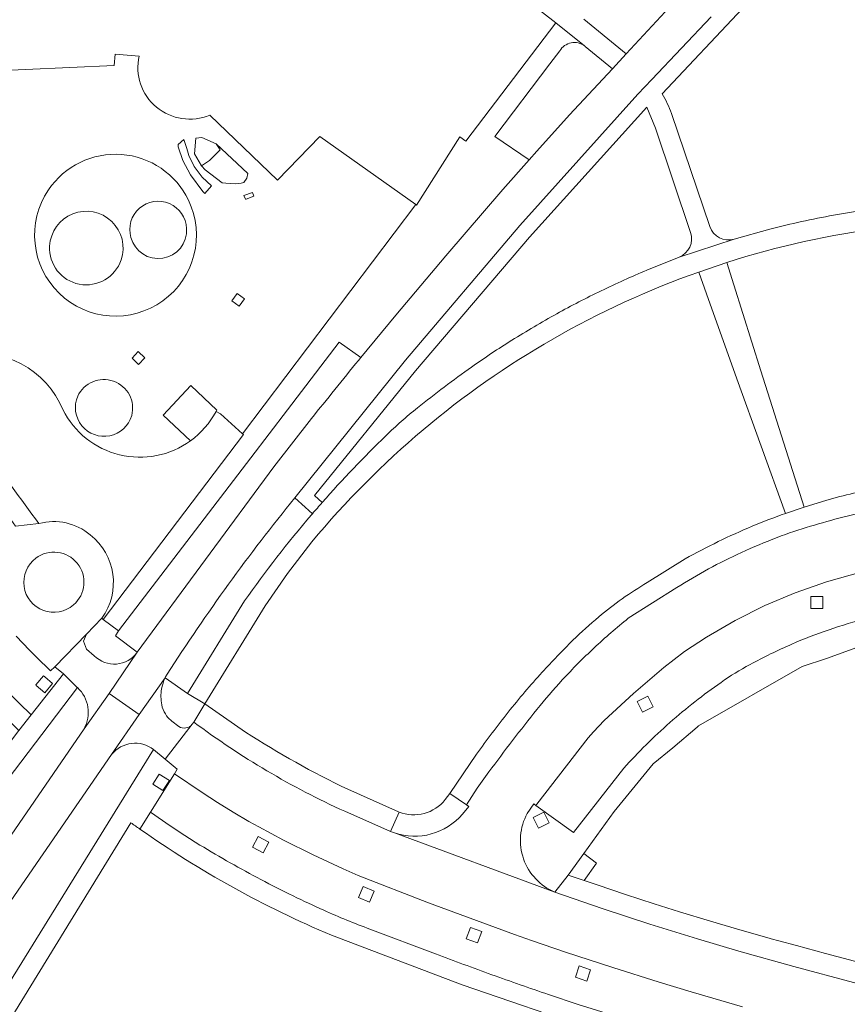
# Model space of a CAD drawing. Extents: x 152048 to 156914, y 461460 to 468786.
# Tile 189 of 256: x 154064 to 154147, y 467732 to 467830. Entities that reach past the tile are written whole.
import ezdxf

# ---------------------------------------------------------------- set-up
doc = ezdxf.new("R2010")
doc.units = 0
doc.header["$LTSCALE"] = 0.75
for name, color, linetype, lineweight in [('B-RO-VH-VERHARDING_ASFALT-GV', 251, 'CONTINUOUS', 18), ('B-RO-VH-VERHARDING_BETONSTRAATSTEEN-GV', 251, 'CONTINUOUS', 18), ('B-RO-VH-VERHARDING_TEGEL-GV', 251, 'CONTINUOUS', 18), ('B-RO-VH-VERHARDING_TEGEL_RUBBER-GV', 251, 'CONTINUOUS', 18)]:
    doc.layers.add(name, color=color, linetype=linetype, lineweight=lineweight)

msp = doc.modelspace()

# ---------------------------------------------------------------- linework, layer by layer
at = {"layer": 'B-RO-VH-VERHARDING_ASFALT-GV'}
for points in [[(154132.676, 467835.549), (154129.554, 467832.156), (154124.779, 467827.009), (154123.399, 467825.521), (154122.446, 467824.494), (154119.102, 467820.91), (154115.812, 467817.277), (154115.055, 467816.417), (154112.425, 467813.426), (154106.73, 467806.795), (154101.714, 467800.851), (154098.198, 467796.6), (154097.972, 467796.327)], [(154132.676, 467835.549), (154129.554, 467832.156), (154124.779, 467827.009), (154123.399, 467825.521), (154122.446, 467824.494), (154119.102, 467820.91), (154115.812, 467817.277), (154115.055, 467816.417), (154112.425, 467813.426), (154106.73, 467806.795), (154101.714, 467800.851), (154098.198, 467796.6), (154097.972, 467796.327)], [(154091.59, 467782.57), (154102.667, 467796.351), (154114.116, 467809.825), (154125.927, 467822.982), (154127.351, 467824.456), (154133.3, 467830.743)], [(154091.59, 467782.57), (154102.667, 467796.351), (154114.116, 467809.825), (154125.927, 467822.982), (154127.351, 467824.456), (154133.3, 467830.743)], [(154093.259, 467790.494), (154089.477, 467785.655), (154075.807, 467767.092)], [(154093.259, 467790.494), (154089.477, 467785.655), (154075.807, 467767.092)], [(154075.807, 467767.092), (154072.994, 467762.958), (154076.017, 467760.87), (154078.607, 467764.538)], [(154075.807, 467767.092), (154072.994, 467762.958), (154076.017, 467760.87), (154078.607, 467764.538)], [(154036.42, 467703.308), (154040.198, 467708.835), (154042.586, 467712.313), (154042.599, 467712.348), (154073.236, 467756.844), (154076.017, 467760.87), (154072.994, 467762.958), (154070.478, 467759.431), (154039.818, 467714.813), (154037.256, 467711.079), (154033.71, 467705.912), (154014.561, 467678.267), (154011.876, 467674.31), (154009.813, 467671.27), (154000, 467656.945), (153976.291, 467622.334), (153973.758, 467618.679), (153971.447, 467615.337)], [(154036.42, 467703.308), (154040.198, 467708.835), (154042.586, 467712.313), (154042.599, 467712.348), (154073.236, 467756.844), (154076.017, 467760.87), (154072.994, 467762.958), (154070.478, 467759.431), (154039.818, 467714.813), (154037.256, 467711.079), (154033.71, 467705.912), (154014.561, 467678.267), (154011.876, 467674.31), (154009.813, 467671.27), (154000, 467656.945), (153976.291, 467622.334), (153973.758, 467618.679), (153971.447, 467615.337)]]:
    msp.add_lwpolyline(points, dxfattribs=at)
for points in [[(154097.972, 467796.327, 0.002853), (154093.259, 467790.494)], [(154097.972, 467796.327, 0.002853), (154093.259, 467790.494)], [(154078.798, 467764.896, -0.027249), (154091.59, 467782.57)], [(154078.798, 467764.896, -0.027249), (154091.59, 467782.57)], [(154078.607, 467764.538, -0.02421), (154078.798, 467764.896)], [(154078.607, 467764.538, -0.02421), (154078.798, 467764.896)]]:
    msp.add_lwpolyline(points, format="xyb", dxfattribs=at)
at = {"layer": 'B-RO-VH-VERHARDING_BETONSTRAATSTEEN-GV'}
for points in [[(154080.939, 467812.38, 0.578957), (154066.919, 467813.403)], [(154080.939, 467812.38, 0.578957), (154066.919, 467813.403)], [(154066.919, 467813.403, 1.727323), (154080.939, 467812.38)], [(154066.919, 467813.403, 1.727323), (154080.939, 467812.38)], [(154075.178, 467808.639, -1.131479), (154080.745, 467809.524)], [(154075.178, 467808.639, -1.131479), (154080.745, 467809.524)], [(154067.031, 467807.779, -1.146077), (154074.198, 467806.387)], [(154067.031, 467807.779, -1.146077), (154074.198, 467806.387)], [(154080.745, 467809.524, -0.908363), (154075.178, 467808.639)], [(154080.745, 467809.524, -0.908363), (154075.178, 467808.639)], [(154074.198, 467806.387, -0.872888), (154067.031, 467807.779)], [(154074.198, 467806.387, -0.872888), (154067.031, 467807.779)], [(154150, 467783.511, 0.028031), (154144.431, 467782.207)], [(154150, 467783.511, 0.028031), (154144.431, 467782.207)], [(154140.729, 467781.004, 0.013448), (154137.394, 467779.711)], [(154140.729, 467781.004, 0.013448), (154137.394, 467779.711)], [(154149.761, 467781.409, 0.018675), (154143.236, 467779.719)], [(154143.236, 467779.719, -0.018675), (154149.761, 467781.409)], [(154149.761, 467781.409, 0.018675), (154143.236, 467779.719)], [(154143.236, 467779.719, -0.018675), (154149.761, 467781.409)], [(154071.106, 467778.854, 0.242489), (154065.971, 467779.993)], [(154071.106, 467778.854, 0.242489), (154065.971, 467779.993)], [(154137.394, 467779.711, 0.027856), (154130.677, 467776.452)], [(154137.394, 467779.711, 0.027856), (154130.677, 467776.452)], [(154143.236, 467779.719, 0.018943), (154139.9, 467778.588)], [(154139.9, 467778.588, -0.018943), (154143.236, 467779.719)], [(154143.236, 467779.719, 0.018943), (154139.9, 467778.588)], [(154139.9, 467778.588, -0.018943), (154143.236, 467779.719)], [(154072.254, 467770.518, 0.404504), (154071.106, 467778.854)], [(154072.254, 467770.518, 0.404504), (154071.106, 467778.854)], [(154139.9, 467778.588, 0.017297), (154136.316, 467777.084)], [(154136.316, 467777.084, -0.017297), (154139.9, 467778.588)], [(154139.9, 467778.588, 0.017297), (154136.316, 467777.084)], [(154136.316, 467777.084, -0.017297), (154139.9, 467778.588)], [(154065.652, 467776.512, -0.968776), (154069.432, 467771.843)], [(154069.432, 467771.843, 0.968776), (154065.652, 467776.512)], [(154065.652, 467776.512, -0.968776), (154069.432, 467771.843)], [(154069.432, 467771.843, 0.968776), (154065.652, 467776.512)], [(154136.316, 467777.084, 0.016881), (154133.023, 467775.436)], [(154133.023, 467775.436, -0.016881), (154136.316, 467777.084)], [(154136.316, 467777.084, 0.016881), (154133.023, 467775.436)], [(154133.023, 467775.436, -0.016881), (154136.316, 467777.084)], [(154069.432, 467771.843, -1.038815), (154065.652, 467776.512)], [(154065.652, 467776.512, 1.038815), (154069.432, 467771.843)], [(154069.432, 467771.843, -1.038815), (154065.652, 467776.512)], [(154065.652, 467776.512, 1.038815), (154069.432, 467771.843)], [(154133.023, 467775.436, 0.016679), (154129.848, 467773.573)], [(154129.848, 467773.573, -0.016679), (154133.023, 467775.436)], [(154133.023, 467775.436, 0.016679), (154129.848, 467773.573)], [(154129.848, 467773.573, -0.016679), (154133.023, 467775.436)], [(154126.876, 467774.082, 0.019946), (154124.386, 467772.452)], [(154126.876, 467774.082, 0.019946), (154124.386, 467772.452)], [(154124.386, 467772.452, 0.01989), (154122.03, 467770.633)], [(154124.386, 467772.452, 0.01989), (154122.03, 467770.633)], [(154122.03, 467770.633, 0.0195), (154119.443, 467768.294)], [(154122.03, 467770.633, 0.0195), (154119.443, 467768.294)], [(154124.985, 467770.505, 0.018651), (154121.57, 467767.537)], [(154121.57, 467767.537, -0.018651), (154124.985, 467770.505)], [(154124.985, 467770.505, 0.018651), (154121.57, 467767.537)], [(154121.57, 467767.537, -0.018651), (154124.985, 467770.505)], [(154145.092, 467769.355, -0.019021), (154148.934, 467770.498)], [(154148.934, 467770.498, 0.019021), (154145.092, 467769.355)], [(154145.092, 467769.355, -0.019021), (154148.934, 467770.498)], [(154148.934, 467770.498, 0.019021), (154145.092, 467769.355)], [(154141.354, 467767.904, -0.021074), (154145.092, 467769.355)], [(154145.092, 467769.355, 0.021074), (154141.354, 467767.904)], [(154141.354, 467767.904, -0.021074), (154145.092, 467769.355)], [(154145.092, 467769.355, 0.021074), (154141.354, 467767.904)], [(154119.443, 467768.294, 0.015605), (154116.363, 467765.094)], [(154119.443, 467768.294, 0.015605), (154116.363, 467765.094)], [(154071.504, 467766.744, 0.464778), (154075.807, 467767.092)], [(154071.504, 467766.744, 0.464778), (154075.807, 467767.092)], [(154121.57, 467767.537, 0.018437), (154118.379, 467764.328)], [(154118.379, 467764.328, -0.018437), (154121.57, 467767.537)], [(154121.57, 467767.537, 0.018437), (154118.379, 467764.328)], [(154118.379, 467764.328, -0.018437), (154121.57, 467767.537)], [(154137.176, 467765.866, -0.020975), (154141.354, 467767.904)], [(154141.354, 467767.904, 0.020975), (154137.176, 467765.866)], [(154137.176, 467765.866, -0.020975), (154141.354, 467767.904)], [(154141.354, 467767.904, 0.020975), (154137.176, 467765.866)], [(154134.276, 467764.078, -0.028998), (154137.176, 467765.866)], [(154137.176, 467765.866, 0.028998), (154134.276, 467764.078)], [(154134.276, 467764.078, -0.028998), (154137.176, 467765.866)], [(154137.176, 467765.866, 0.028998), (154134.276, 467764.078)], [(154078.607, 467764.538, 0.066846), (154078.248, 467763.416)], [(154078.607, 467764.538, 0.066846), (154078.248, 467763.416)], [(154116.363, 467765.094, 0.015398), (154112.957, 467761.092)], [(154116.363, 467765.094, 0.015398), (154112.957, 467761.092)], [(154118.379, 467764.328, 0.018583), (154115.842, 467761.375)], [(154115.842, 467761.375, -0.018583), (154118.379, 467764.328)], [(154118.379, 467764.328, 0.018583), (154115.842, 467761.375)], [(154115.842, 467761.375, -0.018583), (154118.379, 467764.328)], [(154078.248, 467763.416, 0.091712), (154078.263, 467761.835)], [(154078.248, 467763.416, 0.091712), (154078.263, 467761.835)], [(154129.156, 467760.054, -0.028876), (154134.276, 467764.078)], [(154134.276, 467764.078, 0.028876), (154129.156, 467760.054)], [(154129.156, 467760.054, -0.028876), (154134.276, 467764.078)], [(154134.276, 467764.078, 0.028876), (154129.156, 467760.054)], [(154078.263, 467761.835, 0.092981), (154078.624, 467760.919)], [(154078.263, 467761.835, 0.092981), (154078.624, 467760.919)], [(154115.842, 467761.375, 0.009187), (154111.023, 467755.11)], [(154111.023, 467755.11, -0.009187), (154115.842, 467761.375)], [(154115.842, 467761.375, 0.009187), (154111.023, 467755.11)], [(154111.023, 467755.11, -0.009187), (154115.842, 467761.375)], [(154078.624, 467760.919, 0.081187), (154079.18, 467760.28)], [(154078.624, 467760.919, 0.081187), (154079.18, 467760.28)], [(154112.957, 467761.092, 0.01534), (154109.801, 467756.891)], [(154112.957, 467761.092, 0.01534), (154109.801, 467756.891)], [(154079.969, 467759.665, 0.387077), (154081.325, 467759.884)], [(154079.969, 467759.665, 0.387077), (154081.325, 467759.884)], [(154096.593, 467751.167, -0.053483), (154081.481, 467760.097)], [(154096.593, 467751.167, -0.053483), (154081.481, 467760.097)], [(154124.525, 467755.474, -0.028771), (154129.156, 467760.054)], [(154129.156, 467760.054, 0.028771), (154124.525, 467755.474)], [(154124.525, 467755.474, -0.028771), (154129.156, 467760.054)], [(154129.156, 467760.054, 0.028771), (154124.525, 467755.474)], [(154106.65, 467752.348, -0.333602), (154102.025, 467751.097)], [(154106.65, 467752.348, -0.333602), (154102.025, 467751.097)], [(154101.561, 467748.999, 0.304388), (154108.375, 467750.877)], [(154108.375, 467750.877, -0.304388), (154101.561, 467748.999)], [(154101.561, 467748.999, 0.304388), (154108.375, 467750.877)], [(154108.375, 467750.877, -0.304388), (154101.561, 467748.999)], [(154117.629, 467743.077, -0.443951), (154114.869, 467750.956)], [(154114.869, 467750.956, 0.443951), (154117.629, 467743.077)], [(154117.629, 467743.077, -0.443951), (154114.869, 467750.956)], [(154114.869, 467750.956, 0.443951), (154117.629, 467743.077)], [(154076.076, 467749.397, 0.05421), (154095.265, 467738.761)], [(154076.076, 467749.397, 0.05421), (154095.265, 467738.761)], [(154101.178, 467749.135, 0.016382), (154101.561, 467748.999)], [(154101.561, 467748.999, -0.016382), (154101.178, 467749.135)], [(154101.178, 467749.135, 0.016382), (154101.561, 467748.999)], [(154101.561, 467748.999, -0.016382), (154101.178, 467749.135)], [(154082.088, 467747.794, 0.007731), (154085.131, 467746.008)], [(154085.131, 467746.008, -0.007731), (154082.088, 467747.794)], [(154082.088, 467747.794, 0.007731), (154085.131, 467746.008)], [(154085.131, 467746.008, -0.007731), (154082.088, 467747.794)], [(154085.131, 467746.008, 0.007434), (154088.193, 467744.335)], [(154088.193, 467744.335, -0.007434), (154085.131, 467746.008)], [(154085.131, 467746.008, 0.007434), (154088.193, 467744.335)], [(154088.193, 467744.335, -0.007434), (154085.131, 467746.008)], [(154088.193, 467744.335, 0.008054), (154091.412, 467742.703)], [(154091.412, 467742.703, -0.008054), (154088.193, 467744.335)], [(154088.193, 467744.335, 0.008054), (154091.412, 467742.703)], [(154091.412, 467742.703, -0.008054), (154088.193, 467744.335)], [(154091.412, 467742.703, 0.008683), (154094.494, 467741.262)], [(154094.494, 467741.262, -0.008683), (154091.412, 467742.703)], [(154091.412, 467742.703, 0.008683), (154094.494, 467741.262)], [(154094.494, 467741.262, -0.008683), (154091.412, 467742.703)], [(154094.494, 467741.262, 0.009151), (154096.789, 467740.279)], [(154096.789, 467740.279, -0.009151), (154094.494, 467741.262)], [(154094.494, 467741.262, 0.009151), (154096.789, 467740.279)], [(154096.789, 467740.279, -0.009151), (154094.494, 467741.262)], [(154096.789, 467740.279, 0.008478), (154099.116, 467739.371)], [(154099.116, 467739.371, -0.008478), (154096.789, 467740.279)], [(154096.789, 467740.279, 0.008478), (154099.116, 467739.371)], [(154099.116, 467739.371, -0.008478), (154096.789, 467740.279)], [(154105.69, 467736.907, 0.005167), (154111.315, 467734.81)], [(154111.315, 467734.81, -0.005167), (154105.69, 467736.907)], [(154105.69, 467736.907, 0.005167), (154111.315, 467734.81)], [(154111.315, 467734.81, -0.005167), (154105.69, 467736.907)], [(154111.315, 467734.81, 0.004897), (154116.98, 467732.822)], [(154116.98, 467732.822, -0.004897), (154111.315, 467734.81)], [(154111.315, 467734.81, 0.004897), (154116.98, 467732.822)], [(154116.98, 467732.822, -0.004897), (154111.315, 467734.81)]]:
    msp.add_lwpolyline(points, format="xyb", dxfattribs=at)
for points in [[(154132.038, 467805.173), (154132.817, 467802.993), (154135.873, 467794.484), (154140.729, 467781.004), (154142.584, 467781.637), (154138.258, 467795.285), (154135.56, 467803.904), (154134.843, 467806.127)], [(154132.038, 467805.173), (154132.817, 467802.993), (154135.873, 467794.484), (154140.729, 467781.004), (154142.584, 467781.637), (154138.258, 467795.285), (154135.56, 467803.904), (154134.843, 467806.127)], [(154144.458, 467771.485), (154143.258, 467771.481), (154143.253, 467772.68), (154144.454, 467772.686)], [(154144.458, 467771.485), (154143.258, 467771.481), (154143.253, 467772.68), (154144.454, 467772.686)], [(154065.644, 467763.825), (154066.422, 467764.739), (154066.541, 467764.638), (154067.336, 467763.962), (154066.558, 467763.047), (154065.699, 467763.778)], [(154065.644, 467763.825), (154066.422, 467764.739), (154066.541, 467764.638), (154067.336, 467763.962), (154066.558, 467763.047), (154065.699, 467763.778)], [(154126.408, 467761.088), (154125.864, 467762.158), (154126.933, 467762.703), (154127.478, 467761.633)], [(154126.408, 467761.088), (154125.864, 467762.158), (154126.933, 467762.703), (154127.478, 467761.633)], [(154115.999, 467749.47), (154115.455, 467750.54), (154116.524, 467751.084), (154117.069, 467750.014)], [(154115.999, 467749.47), (154115.455, 467750.54), (154116.524, 467751.084), (154117.069, 467750.014)], [(154087.365, 467747.579), (154087.927, 467748.64), (154088.987, 467748.078), (154088.426, 467747.017)], [(154087.365, 467747.579), (154087.927, 467748.64), (154088.987, 467748.078), (154088.426, 467747.017)], [(154097.974, 467742.532), (154098.452, 467743.633), (154099.552, 467743.157), (154099.076, 467742.055)], [(154097.974, 467742.532), (154098.452, 467743.633), (154099.552, 467743.157), (154099.076, 467742.055)], [(154108.76, 467738.414), (154109.18, 467739.539), (154110.304, 467739.12), (154109.885, 467737.995)], [(154108.76, 467738.414), (154109.18, 467739.539), (154110.304, 467739.12), (154109.885, 467737.995)], [(154119.69, 467734.551), (154120.079, 467735.686), (154121.214, 467735.298), (154120.826, 467734.162)], [(154119.69, 467734.551), (154120.079, 467735.686), (154121.214, 467735.298), (154120.826, 467734.162)]]:
    msp.add_lwpolyline(points, close=True, dxfattribs=at)
for points in [[(154144.431, 467782.207), (154142.584, 467781.637), (154140.729, 467781.004)], [(154144.431, 467782.207), (154142.584, 467781.637), (154140.729, 467781.004)], [(154065.971, 467779.993), (154063.628, 467779.732)], [(154065.971, 467779.993), (154063.628, 467779.732)], [(154130.677, 467776.452), (154126.876, 467774.082)], [(154130.677, 467776.452), (154126.876, 467774.082)], [(154114.869, 467750.956), (154115.52, 467751.909), (154115.722, 467751.754), (154115.816, 467751.875), (154120.985, 467758.519), (154121.491, 467759.124), (154122.02, 467759.702), (154122.576, 467760.262), (154125.5, 467762.973), (154128.54, 467765.564), (154130.629, 467767.159), (154132.816, 467768.622), (154135.682, 467770.284), (154138.651, 467771.764), (154141.705, 467773.048), (154144.838, 467774.137), (154148.278, 467775.111)], [(154114.869, 467750.956), (154115.52, 467751.909), (154115.722, 467751.754), (154115.816, 467751.875), (154120.985, 467758.519), (154121.491, 467759.124), (154122.02, 467759.702), (154122.576, 467760.262), (154125.5, 467762.973), (154128.54, 467765.564), (154130.629, 467767.159), (154132.816, 467768.622), (154135.682, 467770.284), (154138.651, 467771.764), (154141.705, 467773.048), (154144.838, 467774.137), (154148.278, 467775.111)], [(154148.278, 467775.111), (154144.838, 467774.137), (154141.705, 467773.048), (154138.651, 467771.764), (154135.682, 467770.284), (154132.816, 467768.622), (154130.629, 467767.159), (154128.54, 467765.564), (154125.5, 467762.973), (154122.576, 467760.262), (154122.02, 467759.702), (154121.491, 467759.124), (154120.985, 467758.519), (154115.816, 467751.875), (154115.722, 467751.754), (154115.732, 467751.746), (154119.496, 467749.037), (154124.525, 467755.474)], [(154148.278, 467775.111), (154144.838, 467774.137), (154141.705, 467773.048), (154138.651, 467771.764), (154135.682, 467770.284), (154132.816, 467768.622), (154130.629, 467767.159), (154128.54, 467765.564), (154125.5, 467762.973), (154122.576, 467760.262), (154122.02, 467759.702), (154121.491, 467759.124), (154120.985, 467758.519), (154115.816, 467751.875), (154115.722, 467751.754), (154115.732, 467751.746), (154119.496, 467749.037), (154124.525, 467755.474)], [(154129.848, 467773.573), (154124.985, 467770.505)], [(154124.985, 467770.505), (154129.848, 467773.573)], [(154129.848, 467773.573), (154124.985, 467770.505)], [(154124.985, 467770.505), (154129.848, 467773.573)], [(154063.681, 467768.708), (154064.354, 467768.004), (154065.034, 467767.308), (154065.723, 467766.62), (154067.135, 467765.243), (154067.57, 467765.641), (154070.714, 467768.922), (154072.254, 467770.518)], [(154063.681, 467768.708), (154064.354, 467768.004), (154065.034, 467767.308), (154065.723, 467766.62), (154067.135, 467765.243), (154067.57, 467765.641), (154070.714, 467768.922), (154072.254, 467770.518)], [(154075.807, 467767.092), (154073.616, 467768.757), (154073.948, 467769.246), (154072.404, 467770.388), (154072.254, 467770.518), (154070.714, 467768.922), (154070.436, 467768.203), (154070.715, 467767.412), (154071.504, 467766.744)], [(154075.807, 467767.092), (154073.616, 467768.757), (154073.948, 467769.246), (154072.404, 467770.388), (154072.254, 467770.518), (154070.714, 467768.922), (154070.436, 467768.203), (154070.715, 467767.412), (154071.504, 467766.744)], [(154067.57, 467765.641), (154067.135, 467765.243), (154065.723, 467766.62), (154065.034, 467767.308), (154064.354, 467768.004), (154063.681, 467768.708)], [(154067.57, 467765.641), (154067.135, 467765.243), (154065.723, 467766.62), (154065.034, 467767.308), (154064.354, 467768.004), (154063.681, 467768.708)], [(154117.629, 467743.077), (154118.949, 467744.778), (154120.526, 467746.946), (154123.583, 467751.148), (154127.493, 467755.939), (154129.439, 467757.537), (154131.897, 467759.608), (154132.008, 467759.733), (154142.416, 467765.658), (154144.837, 467766.487), (154147.888, 467767.56)], [(154117.629, 467743.077), (154118.949, 467744.778), (154120.526, 467746.946), (154123.583, 467751.148), (154127.493, 467755.939), (154129.439, 467757.537), (154131.897, 467759.608), (154132.008, 467759.733), (154142.416, 467765.658), (154144.837, 467766.487), (154147.888, 467767.56)], [(154061.703, 467764.232), (154063.969, 467762.015), (154065.185, 467760.825), (154068.421, 467764.923), (154067.57, 467765.641)], [(154061.703, 467764.232), (154063.969, 467762.015), (154065.185, 467760.825), (154068.421, 467764.923), (154067.57, 467765.641)], [(154058.665, 467764.527), (154063.94, 467759.249), (154065.185, 467760.825), (154063.969, 467762.015), (154061.703, 467764.232)], [(154058.665, 467764.527), (154063.94, 467759.249), (154065.185, 467760.825), (154063.969, 467762.015), (154061.703, 467764.232)], [(154081.325, 467759.884), (154081.481, 467760.097), (154082.571, 467761.937), (154080.831, 467762.956), (154078.607, 467764.538)], [(154081.325, 467759.884), (154081.481, 467760.097), (154082.571, 467761.937), (154080.831, 467762.956), (154078.607, 467764.538)], [(154079.18, 467760.28), (154079.289, 467760.194), (154079.969, 467759.665)], [(154079.18, 467760.28), (154079.289, 467760.194), (154079.969, 467759.665)], [(154081.481, 467760.097), (154081.325, 467759.884), (154078.611, 467756.383), (154079.812, 467755.39), (154079.53, 467754.938), (154082.309, 467753.057), (154083.856, 467752.062), (154085.416, 467751.093), (154086.998, 467750.155), (154087.976, 467749.599), (154090.442, 467748.288), (154093.42, 467746.808), (154096.425, 467745.408), (154097.94, 467744.742), (154104.989, 467741.995), (154113.58, 467738.848), (154115.278, 467738.239), (154118.691, 467737.062), (154123.429, 467735.528), (154128.078, 467734.066), (154131.296, 467733.075), (154136.434, 467731.577)], [(154081.481, 467760.097), (154081.325, 467759.884), (154078.611, 467756.383), (154079.812, 467755.39), (154079.53, 467754.938), (154082.309, 467753.057), (154083.856, 467752.062), (154085.416, 467751.093), (154086.998, 467750.155), (154087.976, 467749.599), (154090.442, 467748.288), (154093.42, 467746.808), (154096.425, 467745.408), (154097.94, 467744.742), (154104.989, 467741.995), (154113.58, 467738.848), (154115.278, 467738.239), (154118.691, 467737.062), (154123.429, 467735.528), (154128.078, 467734.066), (154131.296, 467733.075), (154136.434, 467731.577)], [(154109.801, 467756.891), (154107.102, 467752.958), (154108.77, 467751.829), (154109.867, 467753.49), (154111.023, 467755.11)], [(154109.801, 467756.891), (154107.102, 467752.958), (154108.77, 467751.829), (154109.867, 467753.49), (154111.023, 467755.11)], [(154124.525, 467755.474), (154119.496, 467749.037), (154115.732, 467751.746), (154115.722, 467751.754), (154115.52, 467751.909), (154114.869, 467750.956)], [(154124.525, 467755.474), (154119.496, 467749.037), (154115.732, 467751.746), (154115.722, 467751.754), (154115.52, 467751.909), (154114.869, 467750.956)], [(154136.434, 467731.577), (154131.296, 467733.075), (154128.078, 467734.066), (154123.429, 467735.528), (154118.691, 467737.062), (154115.278, 467738.239), (154113.58, 467738.848), (154104.989, 467741.995), (154097.94, 467744.742), (154096.425, 467745.408), (154093.42, 467746.808), (154090.442, 467748.288), (154087.976, 467749.599), (154086.998, 467750.155), (154085.416, 467751.093), (154083.856, 467752.062), (154082.309, 467753.057), (154079.53, 467754.938), (154077.134, 467751.095), (154079.12, 467749.723), (154080.589, 467748.736), (154082.088, 467747.794)], [(154136.434, 467731.577), (154131.296, 467733.075), (154128.078, 467734.066), (154123.429, 467735.528), (154118.691, 467737.062), (154115.278, 467738.239), (154113.58, 467738.848), (154104.989, 467741.995), (154097.94, 467744.742), (154096.425, 467745.408), (154093.42, 467746.808), (154090.442, 467748.288), (154087.976, 467749.599), (154086.998, 467750.155), (154085.416, 467751.093), (154083.856, 467752.062), (154082.309, 467753.057), (154079.53, 467754.938), (154077.134, 467751.095), (154079.12, 467749.723), (154080.589, 467748.736), (154082.088, 467747.794)], [(154111.023, 467755.11), (154109.867, 467753.49), (154108.77, 467751.829), (154109.001, 467751.646), (154108.375, 467750.877)], [(154111.023, 467755.11), (154109.867, 467753.49), (154108.77, 467751.829), (154109.001, 467751.646), (154108.375, 467750.877)], [(154108.375, 467750.877), (154109.001, 467751.646), (154108.77, 467751.829), (154107.102, 467752.958), (154106.65, 467752.348)], [(154108.375, 467750.877), (154109.001, 467751.646), (154108.77, 467751.829), (154107.102, 467752.958), (154106.65, 467752.348)], [(154077.134, 467751.095), (154076.076, 467749.397)], [(154077.134, 467751.095), (154076.076, 467749.397)], [(154082.088, 467747.794), (154080.589, 467748.736), (154079.12, 467749.723), (154077.134, 467751.095)], [(154082.088, 467747.794), (154080.589, 467748.736), (154079.12, 467749.723), (154077.134, 467751.095)], [(154101.178, 467749.135), (154096.593, 467751.167)], [(154101.178, 467749.135), (154096.593, 467751.167)], [(154102.025, 467751.097), (154101.178, 467749.135)], [(154102.025, 467751.097), (154101.178, 467749.135)], [(154101.561, 467748.999), (154117.629, 467743.077)], [(154151.245, 467733.098), (154147.544, 467734.032), (154141.56, 467735.635), (154136.073, 467737.171), (154131.924, 467738.39), (154127.152, 467739.87), (154122.378, 467741.421), (154117.629, 467743.077), (154101.561, 467748.999)], [(154101.561, 467748.999), (154117.629, 467743.077)], [(154151.245, 467733.098), (154147.544, 467734.032), (154141.56, 467735.635), (154136.073, 467737.171), (154131.924, 467738.39), (154127.152, 467739.87), (154122.378, 467741.421), (154117.629, 467743.077), (154101.561, 467748.999)], [(154095.265, 467738.761), (154108.356, 467733.784), (154121.589, 467729.257), (154122.731, 467728.817), (154128.161, 467727.169), (154133.001, 467725.701), (154146.799, 467721.98), (154148.807, 467721.626), (154148.892, 467722.039), (154149.068, 467722.685)], [(154095.265, 467738.761), (154108.356, 467733.784), (154121.589, 467729.257), (154122.731, 467728.817), (154128.161, 467727.169), (154133.001, 467725.701), (154146.799, 467721.98), (154148.807, 467721.626), (154148.892, 467722.039), (154149.068, 467722.685)], [(154099.116, 467739.371), (154105.69, 467736.907)], [(154105.69, 467736.907), (154099.116, 467739.371)], [(154099.116, 467739.371), (154105.69, 467736.907)], [(154105.69, 467736.907), (154099.116, 467739.371)], [(154116.98, 467732.822), (154119.979, 467731.835)], [(154143.667, 467730.019), (154143.56, 467729.608), (154142.422, 467725.19), (154138.804, 467726.172), (154135.198, 467727.19), (154131.158, 467728.375), (154126.541, 467729.778), (154119.979, 467731.835), (154116.98, 467732.822)], [(154116.98, 467732.822), (154119.979, 467731.835)], [(154143.667, 467730.019), (154143.56, 467729.608), (154142.422, 467725.19), (154138.804, 467726.172), (154135.198, 467727.19), (154131.158, 467728.375), (154126.541, 467729.778), (154119.979, 467731.835), (154116.98, 467732.822)]]:
    msp.add_lwpolyline(points, dxfattribs=at)
at = {"layer": 'B-RO-VH-VERHARDING_TEGEL-GV'}
for points in [[(154128.369, 467823.025), (154136.415, 467831.549), (154139.948, 467835.171), (154148.827, 467844.274), (154149.901, 467845.375), (154148.654, 467846.533), (154146.604, 467844.427), (154146.553, 467844.371), (154138.757, 467836.345), (154137.493, 467835.043)], [(154128.369, 467823.025), (154136.415, 467831.549), (154139.948, 467835.171), (154148.827, 467844.274), (154149.901, 467845.375), (154148.654, 467846.533), (154146.604, 467844.427), (154146.553, 467844.371), (154138.757, 467836.345), (154137.493, 467835.043)], [(154104.966, 467840.038), (154117.72, 467830.143), (154120.613, 467827.819), (154120.656, 467827.784), (154120.678, 467827.768), (154123.399, 467825.521), (154124.779, 467827.009), (154124.417, 467827.323), (154120.537, 467830.481)], [(154104.966, 467840.038), (154117.72, 467830.143), (154120.613, 467827.819), (154120.656, 467827.784), (154120.678, 467827.768), (154123.399, 467825.521), (154124.779, 467827.009), (154124.417, 467827.323), (154120.537, 467830.481)], [(154075.995, 467826.806), (154073.602, 467826.993), (154073.49, 467825.848), (154051.256, 467824.857), (154050.189, 467831.578), (154045.385, 467830.682), (154043.922, 467835.354), (154042.038, 467834.824), (154046.836, 467815.682), (154048.791, 467816.163), (154049.59, 467812.916), (154047.728, 467812.458), (154047.754, 467812.364), (154048.575, 467809.463), (154050.505, 467809.428), (154052.145, 467804.438), (154053.291, 467801.658), (154053.807, 467801.883), (154054.291, 467800.902)], [(154075.995, 467826.806), (154073.602, 467826.993), (154073.49, 467825.848), (154051.256, 467824.857), (154050.189, 467831.578), (154045.385, 467830.682), (154043.922, 467835.354), (154042.038, 467834.824), (154046.836, 467815.682), (154048.791, 467816.163), (154049.59, 467812.916), (154047.728, 467812.458), (154047.754, 467812.364), (154048.575, 467809.463), (154050.505, 467809.428), (154052.145, 467804.438), (154053.291, 467801.658), (154053.807, 467801.883), (154054.291, 467800.902)], [(154133.3, 467830.743), (154127.351, 467824.456), (154125.927, 467822.982), (154114.116, 467809.825), (154102.667, 467796.351), (154091.59, 467782.57), (154092.633, 467781.625), (154093.355, 467780.971)], [(154133.3, 467830.743), (154127.351, 467824.456), (154125.927, 467822.982), (154114.116, 467809.825), (154102.667, 467796.351), (154091.59, 467782.57), (154092.633, 467781.625), (154093.355, 467780.971)], [(154120.613, 467827.819), (154117.72, 467830.143), (154108.729, 467818.275), (154108.124, 467818.709), (154103.765, 467811.882), (154103.698, 467811.929), (154086.36, 467788.975), (154086.445, 467788.898), (154072.404, 467770.388), (154073.948, 467769.246), (154087.178, 467786.576), (154090.842, 467791.375), (154096.022, 467798.161), (154098.198, 467796.6), (154101.714, 467800.851), (154106.73, 467806.795), (154112.425, 467813.426), (154115.055, 467816.417), (154111.635, 467818.756), (154117.145, 467826.021), (154118.131, 467827.321)], [(154120.613, 467827.819), (154117.72, 467830.143), (154108.729, 467818.275), (154108.124, 467818.709), (154103.765, 467811.882), (154103.698, 467811.929), (154086.36, 467788.975), (154086.445, 467788.898), (154072.404, 467770.388), (154073.948, 467769.246), (154087.178, 467786.576), (154090.842, 467791.375), (154096.022, 467798.161), (154098.198, 467796.6), (154101.714, 467800.851), (154106.73, 467806.795), (154112.425, 467813.426), (154115.055, 467816.417), (154111.635, 467818.756), (154117.145, 467826.021), (154118.131, 467827.321)], [(154094.34, 467782.103), (154093.577, 467782.794), (154103.669, 467795.293), (154115.078, 467808.65), (154126.852, 467821.688), (154127.707, 467819.564), (154131.225, 467809.147)], [(154094.34, 467782.103), (154093.577, 467782.794), (154103.669, 467795.293), (154115.078, 467808.65), (154126.852, 467821.688), (154127.707, 467819.564), (154131.225, 467809.147)], [(154103.698, 467811.929), (154094.104, 467818.75), (154089.859, 467814.366), (154083.075, 467820.891)], [(154103.698, 467811.929), (154094.104, 467818.75), (154089.859, 467814.366), (154083.075, 467820.891)], [(154133.15, 467809.736), (154129.31, 467821.054)], [(154133.15, 467809.736), (154129.31, 467821.054)], [(154081.14, 467788.265), (154078.404, 467790.843), (154081.193, 467793.803), (154083.769, 467791.338), (154083.704, 467791.213), (154084.145, 467790.978), (154086.36, 467788.975), (154103.698, 467811.929)], [(154081.14, 467788.265), (154078.404, 467790.843), (154081.193, 467793.803), (154083.769, 467791.338), (154083.704, 467791.213), (154084.145, 467790.978), (154086.36, 467788.975), (154103.698, 467811.929)], [(154139.173, 467809.465), (154135.603, 467808.472), (154130.084, 467806.666), (154126.84, 467805.358)], [(154139.173, 467809.465), (154135.603, 467808.472), (154130.084, 467806.666), (154126.84, 467805.358)], [(154130.084, 467806.666), (154135.603, 467808.472)], [(154130.084, 467806.666), (154135.603, 467808.472)], [(154132.038, 467805.173), (154134.843, 467806.127)], [(154132.038, 467805.173), (154134.843, 467806.127)], [(154097.972, 467796.327), (154098.198, 467796.6), (154096.022, 467798.161), (154090.842, 467791.375), (154087.178, 467786.576), (154073.948, 467769.246), (154073.616, 467768.757), (154075.807, 467767.092), (154089.477, 467785.655), (154093.259, 467790.494)], [(154097.972, 467796.327), (154098.198, 467796.6), (154096.022, 467798.161), (154090.842, 467791.375), (154087.178, 467786.576), (154073.948, 467769.246), (154073.616, 467768.757), (154075.807, 467767.092), (154089.477, 467785.655), (154093.259, 467790.494)], [(154056.271, 467796.263), (154056.575, 467796.398), (154057.32, 467796.654), (154058.084, 467796.845), (154058.862, 467796.97), (154059.647, 467797.027), (154060.435, 467797.016), (154061.219, 467796.938), (154061.993, 467796.793), (154062.752, 467796.581), (154063.49, 467796.305), (154064.201, 467795.967), (154064.881, 467795.568), (154065.524, 467795.113), (154066.125, 467794.604), (154066.68, 467794.045), (154067.185, 467793.441), (154067.636, 467792.795), (154068.03, 467792.113), (154068.364, 467791.399)], [(154056.271, 467796.263), (154056.575, 467796.398), (154057.32, 467796.654), (154058.084, 467796.845), (154058.862, 467796.97), (154059.647, 467797.027), (154060.435, 467797.016), (154061.219, 467796.938), (154061.993, 467796.793), (154062.752, 467796.581), (154063.49, 467796.305), (154064.201, 467795.967), (154064.881, 467795.568), (154065.524, 467795.113), (154066.125, 467794.604), (154066.68, 467794.045), (154067.185, 467793.441), (154067.636, 467792.795), (154068.03, 467792.113), (154068.364, 467791.399)], [(154060.297, 467784.411), (154063.628, 467779.732), (154065.971, 467779.993)], [(154060.297, 467784.411), (154063.628, 467779.732), (154065.971, 467779.993)], [(154093.355, 467780.971), (154093.24, 467780.836)], [(154093.355, 467780.971), (154093.24, 467780.836)], [(154086.555, 467772.232), (154080.831, 467762.956), (154082.571, 467761.937), (154088.615, 467771.749), (154090.859, 467774.974), (154093.301, 467778.165)], [(154086.555, 467772.232), (154080.831, 467762.956), (154082.571, 467761.937), (154088.615, 467771.749), (154090.859, 467774.974), (154093.301, 467778.165)], [(154071.504, 467766.744), (154070.715, 467767.412), (154070.436, 467768.203), (154070.714, 467768.922), (154067.57, 467765.641), (154068.421, 467764.923), (154069.794, 467763.575), (154069.821, 467763.551)], [(154071.504, 467766.744), (154070.715, 467767.412), (154070.436, 467768.203), (154070.714, 467768.922), (154067.57, 467765.641), (154068.421, 467764.923), (154069.794, 467763.575), (154069.821, 467763.551)], [(154072.994, 467762.958), (154075.807, 467767.092)], [(154072.994, 467762.958), (154075.807, 467767.092)], [(154033.839, 467716.215), (154069.821, 467763.551), (154069.794, 467763.575), (154068.421, 467764.923), (154065.185, 467760.825), (154063.94, 467759.249), (154047.879, 467738.067), (154047.046, 467736.967), (154032.352, 467717.588)], [(154033.839, 467716.215), (154069.821, 467763.551), (154069.794, 467763.575), (154068.421, 467764.923), (154065.185, 467760.825), (154063.94, 467759.249), (154047.879, 467738.067), (154047.046, 467736.967), (154032.352, 467717.588)], [(154078.607, 467764.538), (154076.017, 467760.87), (154073.236, 467756.844)], [(154078.607, 467764.538), (154076.017, 467760.87), (154073.236, 467756.844)], [(154070.478, 467759.431), (154072.994, 467762.958)], [(154070.478, 467759.431), (154072.994, 467762.958)], [(154082.571, 467761.937), (154081.481, 467760.097)], [(154082.571, 467761.937), (154081.481, 467760.097)], [(154086.656, 467759.097), (154082.571, 467761.937)], [(154086.656, 467759.097), (154082.571, 467761.937)], [(154079.289, 467760.194), (154079.18, 467760.28)], [(154079.289, 467760.194), (154079.18, 467760.28)], [(154079.969, 467759.665), (154079.289, 467760.194)], [(154079.969, 467759.665), (154079.289, 467760.194)], [(154077.445, 467757.346), (154078.611, 467756.383), (154081.325, 467759.884)], [(154077.445, 467757.346), (154078.611, 467756.383), (154081.325, 467759.884)], [(154076.076, 467749.397), (154077.134, 467751.095), (154079.53, 467754.938), (154079.812, 467755.39), (154078.611, 467756.383), (154077.445, 467757.346), (154046.056, 467706.64), (154045.247, 467705.311), (154043.411, 467702.309), (154026.186, 467674.351), (154027.9, 467673.332), (154041.219, 467694.954)], [(154076.076, 467749.397), (154077.134, 467751.095), (154079.53, 467754.938), (154079.812, 467755.39), (154078.611, 467756.383), (154077.445, 467757.346), (154046.056, 467706.64), (154045.247, 467705.311), (154043.411, 467702.309), (154026.186, 467674.351), (154027.9, 467673.332), (154041.219, 467694.954)], [(154096.593, 467751.167), (154101.178, 467749.135), (154102.025, 467751.097), (154101.989, 467751.111), (154096.891, 467753.37)], [(154096.593, 467751.167), (154101.178, 467749.135), (154102.025, 467751.097), (154101.989, 467751.111), (154096.891, 467753.37)], [(154041.219, 467694.954), (154045.105, 467701.262), (154046.985, 467704.328), (154047.789, 467705.618), (154060.962, 467726.962), (154061.767, 467728.261), (154075.179, 467750.018)], [(154041.219, 467694.954), (154045.105, 467701.262), (154046.985, 467704.328), (154047.789, 467705.618), (154060.962, 467726.962), (154061.767, 467728.261), (154075.179, 467750.018)], [(154149.409, 467735.708), (154144.724, 467736.918), (154141.821, 467737.72), (154140.059, 467738.206), (154139.295, 467738.408), (154139.098, 467738.459), (154136.161, 467739.294), (154133.232, 467740.155), (154130.122, 467741.1), (154127.572, 467741.902), (154124.719, 467742.836), (154121.877, 467743.8), (154120.571, 467744.236), (154118.949, 467744.778), (154117.629, 467743.077), (154122.378, 467741.421), (154127.152, 467739.87), (154131.924, 467738.39), (154136.073, 467737.171), (154141.56, 467735.635), (154147.544, 467734.032), (154151.245, 467733.098)], [(154149.409, 467735.708), (154144.724, 467736.918), (154141.821, 467737.72), (154140.059, 467738.206), (154139.295, 467738.408), (154139.098, 467738.459), (154136.161, 467739.294), (154133.232, 467740.155), (154130.122, 467741.1), (154127.572, 467741.902), (154124.719, 467742.836), (154121.877, 467743.8), (154120.571, 467744.236), (154118.949, 467744.778), (154117.629, 467743.077), (154122.378, 467741.421), (154127.152, 467739.87), (154131.924, 467738.39), (154136.073, 467737.171), (154141.56, 467735.635), (154147.544, 467734.032), (154151.245, 467733.098)]]:
    msp.add_lwpolyline(points, dxfattribs=at)
for points in [[(154118.131, 467827.321, -0.447164), (154120.613, 467827.819)], [(154118.131, 467827.321, -0.447164), (154120.613, 467827.819)], [(154083.075, 467820.891, -0.609534), (154075.995, 467826.806)], [(154083.075, 467820.891, -0.609534), (154075.995, 467826.806)], [(154129.31, 467821.054, 0.048129), (154128.369, 467823.025)], [(154129.31, 467821.054, 0.048129), (154128.369, 467823.025)], [(154066.919, 467813.403, -0.578957), (154080.939, 467812.38)], [(154066.919, 467813.403, -0.578957), (154080.939, 467812.38)], [(154080.939, 467812.38, -1.727323), (154066.919, 467813.403)], [(154080.939, 467812.38, -1.727323), (154066.919, 467813.403)], [(154151.969, 467811.8, 0.018342), (154145.529, 467810.864)], [(154151.969, 467811.8, 0.018342), (154145.529, 467810.864)], [(154145.529, 467810.864, 0.018116), (154139.173, 467809.465)], [(154145.529, 467810.864, 0.018116), (154139.173, 467809.465)], [(154135.603, 467808.472, -0.403731), (154133.15, 467809.736)], [(154135.603, 467808.472, -0.403731), (154133.15, 467809.736)], [(154134.843, 467806.127, -0.045235), (154150.538, 467809.601)], [(154134.843, 467806.127, -0.045235), (154150.538, 467809.601)], [(154131.225, 467809.147, -0.397683), (154130.084, 467806.666)], [(154131.225, 467809.147, -0.397683), (154130.084, 467806.666)], [(154117.427, 467798.449, -0.046542), (154132.038, 467805.173)], [(154117.427, 467798.449, -0.046542), (154132.038, 467805.173)], [(154126.84, 467805.358, 0.013841), (154122.273, 467803.297)], [(154126.84, 467805.358, 0.013841), (154122.273, 467803.297)], [(154122.273, 467803.297, 0.013923), (154117.823, 467800.993)], [(154122.273, 467803.297, 0.013923), (154117.823, 467800.993)], [(154117.823, 467800.993, 0.013465), (154113.322, 467798.344)], [(154117.823, 467800.993, 0.013465), (154113.322, 467798.344)], [(154104.445, 467789.367, -0.046227), (154117.427, 467798.449)], [(154104.445, 467789.367, -0.046227), (154117.427, 467798.449)], [(154113.322, 467798.344, 0.014746), (154109.3, 467795.663)], [(154113.322, 467798.344, 0.014746), (154109.3, 467795.663)], [(154093.259, 467790.494, -0.002853), (154097.972, 467796.327)], [(154093.259, 467790.494, -0.002853), (154097.972, 467796.327)], [(154065.971, 467779.993, -0.045647), (154056.065, 467795.624)], [(154065.971, 467779.993, -0.045647), (154056.065, 467795.624)], [(154109.3, 467795.663, 0.014793), (154103.871, 467791.567)], [(154109.3, 467795.663, 0.014793), (154103.871, 467791.567)], [(154069.849, 467792.736, -0.917531), (154075.255, 467790.79)], [(154069.849, 467792.736, -0.917531), (154075.255, 467790.79)], [(154075.255, 467790.79, -1.063316), (154069.849, 467792.736)], [(154075.255, 467790.79, -1.063316), (154069.849, 467792.736)], [(154068.364, 467791.399, 0.463078), (154081.14, 467788.265)], [(154068.364, 467791.399, 0.463078), (154081.14, 467788.265)], [(154103.871, 467791.567, 0.023989), (154100.702, 467788.775)], [(154103.871, 467791.567, 0.023989), (154100.702, 467788.775)], [(154093.301, 467778.165, -0.044124), (154104.445, 467789.367)], [(154093.301, 467778.165, -0.044124), (154104.445, 467789.367)], [(154100.702, 467788.775, 0.019794), (154094.34, 467782.103)], [(154100.702, 467788.775, 0.019794), (154094.34, 467782.103)], [(154094.34, 467782.103, 0.003258), (154093.355, 467780.971)], [(154093.355, 467780.971, -0.003258), (154094.34, 467782.103)], [(154094.34, 467782.103, 0.003258), (154093.355, 467780.971)], [(154093.355, 467780.971, -0.003258), (154094.34, 467782.103)], [(154093.24, 467780.836, 0.023352), (154086.555, 467772.232)], [(154093.24, 467780.836, 0.023352), (154086.555, 467772.232)], [(154075.807, 467767.092, -0.464778), (154071.504, 467766.744)], [(154075.807, 467767.092, -0.464778), (154071.504, 467766.744)], [(154078.248, 467763.416, -0.066846), (154078.607, 467764.538)], [(154078.248, 467763.416, -0.066846), (154078.607, 467764.538)], [(154069.821, 467763.551, -0.349765), (154070.478, 467759.431)], [(154069.821, 467763.551, -0.349765), (154070.478, 467759.431)], [(154078.263, 467761.835, -0.091712), (154078.248, 467763.416)], [(154078.263, 467761.835, -0.091712), (154078.248, 467763.416)], [(154078.624, 467760.919, -0.092981), (154078.263, 467761.835)], [(154078.624, 467760.919, -0.092981), (154078.263, 467761.835)], [(154079.18, 467760.28, -0.081187), (154078.624, 467760.919)], [(154079.18, 467760.28, -0.081187), (154078.624, 467760.919)], [(154081.325, 467759.884, -0.387077), (154079.969, 467759.665)], [(154081.325, 467759.884, -0.387077), (154079.969, 467759.665)], [(154081.481, 467760.097, 0.053483), (154096.593, 467751.167)], [(154081.481, 467760.097, 0.053483), (154096.593, 467751.167)], [(154096.891, 467753.37, -0.030343), (154086.656, 467759.097)], [(154096.891, 467753.37, -0.030343), (154086.656, 467759.097)], [(154073.236, 467756.844, -0.413385), (154077.445, 467757.346)], [(154073.236, 467756.844, -0.413385), (154077.445, 467757.346)], [(154075.179, 467750.018, 0.002783), (154076.076, 467749.397)], [(154075.179, 467750.018, 0.002783), (154076.076, 467749.397)]]:
    msp.add_lwpolyline(points, format="xyb", dxfattribs=at)
for points in [[(154082.569, 467813.031), (154082.365, 467813.229), (154081.147, 467814.91), (154080.378, 467816.327), (154079.914, 467817.726), (154079.913, 467817.941), (154080.468, 467818.447), (154080.782, 467817.542), (154080.99, 467816.847), (154081.501, 467815.733), (154082.325, 467814.678), (154083.23, 467813.82)], [(154082.569, 467813.031), (154082.365, 467813.229), (154081.147, 467814.91), (154080.378, 467816.327), (154079.914, 467817.726), (154079.913, 467817.941), (154080.468, 467818.447), (154080.782, 467817.542), (154080.99, 467816.847), (154081.501, 467815.733), (154082.325, 467814.678), (154083.23, 467813.82)], [(154083.711, 467818.019), (154086.871, 467815.051), (154086.798, 467814.587), (154086.472, 467814.137), (154086.203, 467814.057), (154085.608, 467814.007), (154084.672, 467814.057), (154084.302, 467814.094), (154082.618, 467815.392), (154082.237, 467815.804), (154081.553, 467816.998), (154081.68, 467818.575), (154082.283, 467818.633)], [(154083.711, 467818.019), (154086.871, 467815.051), (154086.798, 467814.587), (154086.472, 467814.137), (154086.203, 467814.057), (154085.608, 467814.007), (154084.672, 467814.057), (154084.302, 467814.094), (154082.618, 467815.392), (154082.237, 467815.804), (154081.553, 467816.998), (154081.68, 467818.575), (154082.283, 467818.633)], [(154087.496, 467812.77), (154086.704, 467812.486), (154086.647, 467812.457), (154086.482, 467812.823), (154087.354, 467813.149)], [(154087.496, 467812.77), (154086.704, 467812.486), (154086.647, 467812.457), (154086.482, 467812.823), (154087.354, 467813.149)], [(154086.552, 467802.477), (154086.013, 467801.757), (154085.292, 467802.297), (154085.832, 467803.017)], [(154086.552, 467802.477), (154086.013, 467801.757), (154085.292, 467802.297), (154085.832, 467803.017)], [(154075.902, 467797.201), (154076.557, 467796.583), (154075.94, 467795.928), (154075.285, 467796.545)], [(154075.902, 467797.201), (154076.557, 467796.583), (154075.94, 467795.928), (154075.285, 467796.545)], [(154077.37, 467753.891), (154078.017, 467754.901), (154079.027, 467754.254), (154078.38, 467753.243)], [(154077.37, 467753.891), (154078.017, 467754.901), (154079.027, 467754.254), (154078.38, 467753.243)], [(154120.571, 467744.236), (154121.81, 467745.981), (154120.526, 467746.946), (154118.949, 467744.778)], [(154120.571, 467744.236), (154121.81, 467745.981), (154120.526, 467746.946), (154118.949, 467744.778)]]:
    msp.add_lwpolyline(points, close=True, dxfattribs=at)
at = {"layer": 'B-RO-VH-VERHARDING_TEGEL_RUBBER-GV'}
msp.add_lwpolyline([(154084.105, 467817.427), (154083.061, 467816.337), (154082.237, 467815.804), (154082.618, 467815.392), (154084.302, 467814.094), (154084.672, 467814.057), (154085.608, 467814.007), (154086.203, 467814.057), (154086.472, 467814.137), (154086.798, 467814.587), (154086.871, 467815.051), (154083.711, 467818.019)], close=True, dxfattribs=at)
msp.add_lwpolyline([(154084.105, 467817.427), (154083.061, 467816.337), (154082.237, 467815.804), (154082.618, 467815.392), (154084.302, 467814.094), (154084.672, 467814.057), (154085.608, 467814.007), (154086.203, 467814.057), (154086.472, 467814.137), (154086.798, 467814.587), (154086.871, 467815.051), (154083.711, 467818.019)], close=True, dxfattribs=at)
for points in [[(154080.745, 467809.524, 1.131479), (154075.178, 467808.639)], [(154080.745, 467809.524, 1.131479), (154075.178, 467808.639)], [(154074.198, 467806.387, 1.146077), (154067.031, 467807.779)], [(154074.198, 467806.387, 1.146077), (154067.031, 467807.779)], [(154075.178, 467808.639, 0.908363), (154080.745, 467809.524)], [(154075.178, 467808.639, 0.908363), (154080.745, 467809.524)], [(154067.031, 467807.779, 0.872888), (154074.198, 467806.387)], [(154067.031, 467807.779, 0.872888), (154074.198, 467806.387)], [(154075.255, 467790.79, 0.917531), (154069.849, 467792.736)], [(154075.255, 467790.79, 0.917531), (154069.849, 467792.736)], [(154069.849, 467792.736, 1.063316), (154075.255, 467790.79)], [(154069.849, 467792.736, 1.063316), (154075.255, 467790.79)], [(154081.14, 467788.265, 0.114659), (154083.704, 467791.213)], [(154081.14, 467788.265, 0.114659), (154083.704, 467791.213)]]:
    msp.add_lwpolyline(points, format="xyb", dxfattribs=at)
msp.add_lwpolyline([(154083.704, 467791.213), (154083.769, 467791.338), (154081.193, 467793.803), (154078.404, 467790.843), (154081.14, 467788.265)], dxfattribs=at)
msp.add_lwpolyline([(154083.704, 467791.213), (154083.769, 467791.338), (154081.193, 467793.803), (154078.404, 467790.843), (154081.14, 467788.265)], dxfattribs=at)

doc.saveas('drawing.dxf')
